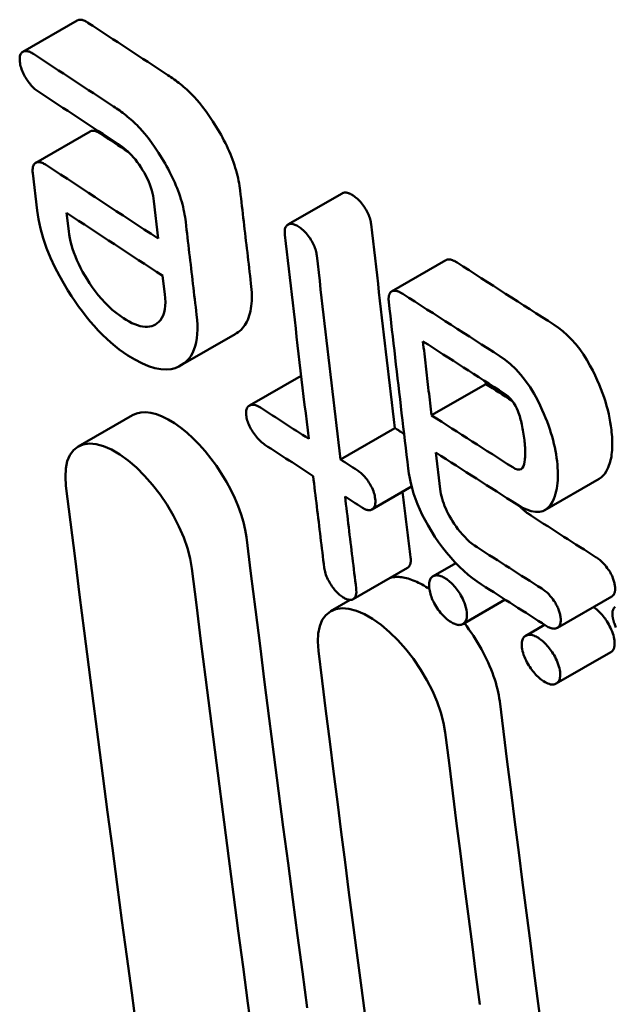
# Model space of a CAD drawing. Header units: millimetres. Extents: x 185 to 1856, y 145 to 1263.
# Tile 42 of 69: x 1585.57 to 1588.7, y 392.06 to 397.23. Entities that reach past the tile are written whole.
import ezdxf

# ---------------------------------------------------------------- set-up
doc = ezdxf.new("R2010")
doc.units = ezdxf.units.MM
doc.header["$LTSCALE"] = 5
doc.layers.add('Sichtbare Kanten(DIN)', color=7, linetype='Continuous', lineweight=50)

msp = doc.modelspace()

# ---------------------------------------------------------------- linework, layer by layer
at = {"layer": 'Sichtbare Kanten(DIN)'}
for p, q in [((1585.5902, 397.0623), (1585.8759, 397.2268)), ((1585.6578, 396.4797), (1585.9435, 396.6443)), ((1585.6421, 396.4247), (1585.6651, 396.2292)), ((1586.9818, 396.1543), (1587.2673, 396.3187)), ((1586.2786, 396.2772), (1586.3013, 396.0816)), ((1585.8312, 396.12), (1585.8199, 396.2163)), ((1587.526, 395.8033), (1587.8115, 395.9677)), ((1586.3242, 395.886), (1586.3356, 395.7897)), ((1586.4184, 395.4137), (1586.7041, 395.5783)), ((1586.7798, 395.2037), (1587.0518, 395.3604)), ((1588.0199, 395.3303), (1588.0214, 395.3171)), ((1587.7359, 395.1527), (1588.0214, 395.3171)), ((1585.8803, 394.9886), (1586.1662, 395.1533)), ((1587.2585, 394.921), (1587.5441, 395.0855)), ((1587.7815, 394.7646), (1587.7588, 394.9571)), ((1588.3314, 394.6553), (1588.6169, 394.8197)), ((1587.4233, 394.6583), (1587.6316, 394.7782)), ((1587.3236, 394.1864), (1587.6093, 394.3509)), ((1587.7437, 394.3074), (1587.8634, 394.3763)), ((1588.3965, 394.0364), (1588.682, 394.2009)), ((1587.2062, 394.1234), (1587.3095, 394.1829)), ((1587.8995, 394.056), (1588.123, 394.1847)), ((1588.2304, 393.9953), (1588.3298, 394.0525)), ((1588.391, 393.7436), (1588.6766, 393.9081))]:
    msp.add_line(p, q, dxfattribs=at)
at = {"layer": 'Sichtbare Kanten(DIN)', "flags": 128}
for points in [[(1585.8759, 397.2268), (1585.8778, 397.2279), (1585.8798, 397.2287), (1585.8819, 397.2294), (1585.884, 397.23), (1585.8861, 397.2304), (1585.8882, 397.2307), (1585.8904, 397.2308), (1585.8926, 397.2308), (1585.8949, 397.2306), (1585.8972, 397.2303), (1585.8995, 397.2299), (1585.9018, 397.2294), (1585.9042, 397.2288), (1585.9066, 397.2281), (1585.909, 397.2272), (1585.9114, 397.2263), (1585.9139, 397.2252), (1585.9164, 397.2241), (1585.919, 397.2228), (1585.9215, 397.2215), (1585.9241, 397.22), (1585.9267, 397.2185), (1585.9294, 397.2169), (1585.932, 397.2152)], [(1585.6464, 397.0507), (1585.6414, 397.0538), (1585.6366, 397.0566), (1585.6318, 397.0591), (1585.6271, 397.0613), (1585.6225, 397.0631), (1585.6179, 397.0645), (1585.6136, 397.0655), (1585.6093, 397.0661), (1585.6051, 397.0663), (1585.601, 397.066), (1585.597, 397.0652), (1585.5932, 397.0638), (1585.5895, 397.0619), (1585.5861, 397.0595), (1585.5831, 397.0565), (1585.5805, 397.0531), (1585.5783, 397.0491), (1585.5765, 397.0445), (1585.5751, 397.0395), (1585.5741, 397.0341), (1585.5736, 397.0283), (1585.5735, 397.0221), (1585.5738, 397.0156), (1585.5744, 397.0088)], [(1585.5744, 397.0088), (1585.5754, 397.0017), (1585.5768, 396.9943), (1585.5785, 396.9867), (1585.5807, 396.9789), (1585.5833, 396.971), (1585.5863, 396.963), (1585.5897, 396.955), (1585.5934, 396.9472), (1585.5973, 396.9396), (1585.6013, 396.9323), (1585.6055, 396.9252), (1585.6097, 396.9183), (1585.6141, 396.9117), (1585.6186, 396.9053), (1585.6232, 396.899), (1585.6279, 396.893), (1585.6328, 396.8871), (1585.6378, 396.8815), (1585.643, 396.8762), (1585.6481, 396.8712), (1585.6533, 396.8666), (1585.6584, 396.8624), (1585.6636, 396.8585), (1585.6689, 396.8549)], [(1586.3515, 396.94), (1586.3596, 396.9347), (1586.3678, 396.9291), (1586.376, 396.9234), (1586.3843, 396.9175), (1586.3926, 396.9115), (1586.401, 396.9052), (1586.4093, 396.8988), (1586.4177, 396.8921), (1586.426, 396.8853), (1586.4344, 396.8783), (1586.4427, 396.8711), (1586.451, 396.8638), (1586.4592, 396.8562), (1586.4673, 396.8484), (1586.4754, 396.8404), (1586.4834, 396.8323), (1586.4921, 396.8231), (1586.5034, 396.8105), (1586.5173, 396.7941), (1586.5337, 396.7734), (1586.5522, 396.7486), (1586.5706, 396.7223), (1586.5884, 396.6955), (1586.6056, 396.6683)], [(1586.32, 396.5039), (1586.3027, 396.5313), (1586.2847, 396.5584), (1586.2661, 396.5849), (1586.2475, 396.6099), (1586.231, 396.6305), (1586.2172, 396.6468), (1586.206, 396.6592), (1586.1976, 396.6681), (1586.1896, 396.6763), (1586.1815, 396.6842), (1586.1734, 396.692), (1586.1652, 396.6995), (1586.1569, 396.7069), (1586.1486, 396.714), (1586.1403, 396.721), (1586.1319, 396.7278), (1586.1236, 396.7344), (1586.1153, 396.7408), (1586.1069, 396.7471), (1586.0986, 396.7531), (1586.0904, 396.759), (1586.0822, 396.7647), (1586.074, 396.7702), (1586.066, 396.7756)], [(1585.9435, 396.6443), (1585.9452, 396.6452), (1585.9469, 396.6459), (1585.9488, 396.6465), (1585.9507, 396.647), (1585.9526, 396.6474), (1585.9547, 396.6476), (1585.9568, 396.6477), (1585.9589, 396.6477), (1585.9612, 396.6475), (1585.9635, 396.6472), (1585.9658, 396.6467), (1585.9683, 396.6462), (1585.9707, 396.6455), (1585.9732, 396.6447), (1585.9757, 396.6437), (1585.9783, 396.6427), (1585.9809, 396.6415), (1585.9835, 396.6403), (1585.9861, 396.639), (1585.9888, 396.6375), (1585.9915, 396.636), (1585.9942, 396.6344), (1585.9969, 396.6327), (1585.9996, 396.631)], [(1586.6056, 396.6683), (1586.6142, 396.6541), (1586.6226, 396.6399), (1586.6307, 396.6256), (1586.6386, 396.6113), (1586.6461, 396.597), (1586.6534, 396.5826), (1586.6604, 396.5682), (1586.6671, 396.5538), (1586.6735, 396.5394), (1586.6797, 396.525), (1586.6855, 396.5105), (1586.691, 396.496), (1586.6962, 396.4816), (1586.701, 396.4673), (1586.7055, 396.4532), (1586.7096, 396.4393), (1586.7134, 396.4255), (1586.7168, 396.4118), (1586.7199, 396.3983), (1586.7227, 396.3849), (1586.7252, 396.3717), (1586.7274, 396.3586), (1586.7293, 396.3457), (1586.7309, 396.3329)], [(1586.0897, 396.5789), (1586.0999, 396.572), (1586.1102, 396.5645), (1586.1204, 396.5564), (1586.1307, 396.5478), (1586.1409, 396.5386), (1586.151, 396.5288), (1586.161, 396.5184), (1586.1709, 396.5074), (1586.1807, 396.4957), (1586.1905, 396.4832), (1586.2001, 396.47), (1586.2097, 396.456), (1586.2191, 396.4411), (1586.228, 396.4259), (1586.2362, 396.4106), (1586.2438, 396.3953), (1586.2508, 396.3799), (1586.257, 396.3644), (1586.2624, 396.3491), (1586.2671, 396.3341), (1586.271, 396.3194), (1586.2742, 396.305), (1586.2767, 396.291), (1586.2786, 396.2772)], [(1585.7139, 396.4664), (1585.7095, 396.4693), (1585.7051, 396.4719), (1585.7007, 396.4743), (1585.6964, 396.4764), (1585.6922, 396.4783), (1585.6881, 396.4799), (1585.684, 396.4812), (1585.6801, 396.4822), (1585.6763, 396.4829), (1585.6726, 396.4832), (1585.6692, 396.4831), (1585.6659, 396.4827), (1585.6628, 396.4819), (1585.6598, 396.4808), (1585.6571, 396.4793), (1585.6541, 396.4772), (1585.6511, 396.4743), (1585.6481, 396.4703), (1585.6454, 396.4651), (1585.6432, 396.4586), (1585.6418, 396.4511), (1585.6412, 396.4429), (1585.6413, 396.4341), (1585.6421, 396.4247)], [(1586.4453, 396.1685), (1586.4437, 396.1812), (1586.4418, 396.1942), (1586.4396, 396.2072), (1586.4371, 396.2205), (1586.4343, 396.2338), (1586.4312, 396.2473), (1586.4278, 396.261), (1586.424, 396.2748), (1586.4199, 396.2888), (1586.4154, 396.3029), (1586.4106, 396.3171), (1586.4054, 396.3316), (1586.3999, 396.346), (1586.3941, 396.3605), (1586.388, 396.375), (1586.3815, 396.3894), (1586.3748, 396.4038), (1586.3678, 396.4182), (1586.3606, 396.4325), (1586.353, 396.4469), (1586.3452, 396.4612), (1586.337, 396.4754), (1586.3287, 396.4897), (1586.32, 396.5039)], [(1586.7309, 396.3329), (1586.7333, 396.3126), (1586.7357, 396.2923), (1586.738, 396.272), (1586.7404, 396.2517), (1586.7428, 396.2313), (1586.7451, 396.211), (1586.7475, 396.1907), (1586.7499, 396.1704), (1586.7522, 396.1501), (1586.7546, 396.1298), (1586.757, 396.1095), (1586.7594, 396.0892), (1586.7617, 396.0688), (1586.7641, 396.0485), (1586.7665, 396.0282), (1586.7689, 396.0079), (1586.7713, 395.9876), (1586.7737, 395.9673), (1586.776, 395.947), (1586.7784, 395.9267), (1586.7808, 395.9064), (1586.7832, 395.8861), (1586.7856, 395.8658), (1586.788, 395.8455)], [(1587.2673, 396.3187), (1587.2693, 396.3198), (1587.2713, 396.3207), (1587.2734, 396.3214), (1587.2755, 396.322), (1587.2776, 396.3224), (1587.2798, 396.3226), (1587.282, 396.3228), (1587.2842, 396.3228), (1587.2865, 396.3226), (1587.2888, 396.3224), (1587.2911, 396.322), (1587.2934, 396.3215), (1587.2958, 396.3209), (1587.2983, 396.3202), (1587.3007, 396.3193), (1587.3032, 396.3184), (1587.3057, 396.3174), (1587.3082, 396.3162), (1587.3108, 396.315), (1587.3134, 396.3136), (1587.316, 396.3122), (1587.3186, 396.3107), (1587.3213, 396.3091), (1587.324, 396.3074)], [(1587.324, 396.3074), (1587.3296, 396.3035), (1587.3353, 396.2994), (1587.341, 396.2949), (1587.3466, 396.29), (1587.3522, 396.2848), (1587.3578, 396.2791), (1587.3633, 396.2732), (1587.3686, 396.2669), (1587.3737, 396.2604), (1587.3786, 396.2537), (1587.3834, 396.2468), (1587.388, 396.2396), (1587.3923, 396.2325), (1587.3963, 396.2253), (1587.3999, 396.2182), (1587.4033, 396.2111), (1587.4064, 396.204), (1587.4091, 396.1969), (1587.4115, 396.1899), (1587.4136, 396.183), (1587.4153, 396.1762), (1587.4168, 396.1695), (1587.4179, 396.1631), (1587.4188, 396.1568)], [(1585.6651, 396.2292), (1585.6722, 396.1823), (1585.6827, 396.1335), (1585.6968, 396.083), (1585.7145, 396.0314), (1585.7357, 395.9793), (1585.7585, 395.9302), (1585.7818, 395.8851), (1585.8046, 395.8445), (1585.826, 395.809), (1585.8452, 395.779), (1585.8639, 395.7511), (1585.883, 395.7238), (1585.9027, 395.6973), (1585.9228, 395.6714), (1585.9435, 395.6463), (1585.9647, 395.6219), (1585.9864, 395.5984), (1586.0083, 395.5761), (1586.0302, 395.555), (1586.0523, 395.5352), (1586.0744, 395.5166), (1586.0966, 395.4992), (1586.1188, 395.4829), (1586.1411, 395.4678)], [(1586.5023, 395.681), (1586.4999, 395.7013), (1586.4975, 395.7216), (1586.4952, 395.7419), (1586.4928, 395.7622), (1586.4904, 395.7825), (1586.488, 395.8028), (1586.4856, 395.8231), (1586.4832, 395.8434), (1586.4809, 395.8637), (1586.4785, 395.884), (1586.4761, 395.9044), (1586.4737, 395.9247), (1586.4713, 395.945), (1586.469, 395.9653), (1586.4666, 395.9856), (1586.4642, 396.0059), (1586.4619, 396.0262), (1586.4595, 396.0466), (1586.4571, 396.0669), (1586.4548, 396.0872), (1586.4524, 396.1075), (1586.4501, 396.1278), (1586.4477, 396.1481), (1586.4453, 396.1685)], [(1587.0385, 396.143), (1587.0335, 396.1461), (1587.0285, 396.1489), (1587.0237, 396.1514), (1587.0189, 396.1535), (1587.0143, 396.1553), (1587.0097, 396.1567), (1587.0053, 396.1577), (1587.0009, 396.1582), (1586.9967, 396.1584), (1586.9926, 396.158), (1586.9886, 396.1572), (1586.9847, 396.1558), (1586.981, 396.1539), (1586.9776, 396.1514), (1586.9746, 396.1484), (1586.9719, 396.1449), (1586.9697, 396.1409), (1586.9679, 396.1364), (1586.9665, 396.1314), (1586.9655, 396.1259), (1586.965, 396.1201), (1586.9649, 396.114), (1586.9652, 396.1075), (1586.9658, 396.1007)], [(1587.4188, 396.1568), (1587.4239, 396.1121), (1587.429, 396.0674), (1587.4342, 396.0228), (1587.4394, 395.9781), (1587.4445, 395.9334), (1587.4497, 395.8888), (1587.4549, 395.8441), (1587.4601, 395.7995), (1587.4653, 395.7548), (1587.4705, 395.7102), (1587.4757, 395.6655), (1587.4809, 395.6209), (1587.4861, 395.5763), (1587.4914, 395.5316), (1587.4966, 395.487), (1587.5019, 395.4424), (1587.5071, 395.3978), (1587.5124, 395.3531), (1587.5177, 395.3085), (1587.5229, 395.2639), (1587.5282, 395.2193), (1587.5335, 395.1747), (1587.5388, 395.1301), (1587.5441, 395.0855)], [(1586.1178, 395.6631), (1586.0985, 395.6763), (1586.0792, 395.691), (1586.0599, 395.7072), (1586.0407, 395.7247), (1586.0218, 395.7437), (1586.0032, 395.7639), (1585.9857, 395.7847), (1585.9693, 395.8056), (1585.9541, 395.8264), (1585.9401, 395.847), (1585.9271, 395.8672), (1585.9152, 395.887), (1585.9038, 395.9069), (1585.8932, 395.9269), (1585.8833, 395.9469), (1585.8742, 395.967), (1585.8658, 395.9872), (1585.8582, 396.0073), (1585.8515, 396.027), (1585.8458, 396.0464), (1585.8409, 396.0654), (1585.8369, 396.0839), (1585.8337, 396.1022), (1585.8312, 396.12)], [(1587.1333, 395.9924), (1587.1324, 395.9987), (1587.1313, 396.0051), (1587.1299, 396.0118), (1587.1281, 396.0186), (1587.126, 396.0255), (1587.1236, 396.0325), (1587.1209, 396.0396), (1587.1178, 396.0467), (1587.1145, 396.0538), (1587.1108, 396.0609), (1587.1068, 396.0681), (1587.1025, 396.0752), (1587.0979, 396.0824), (1587.0931, 396.0893), (1587.0882, 396.096), (1587.0831, 396.1025), (1587.0778, 396.1088), (1587.0723, 396.1147), (1587.0667, 396.1204), (1587.0611, 396.1256), (1587.0555, 396.1305), (1587.0498, 396.135), (1587.0441, 396.1391), (1587.0385, 396.143)], [(1586.9658, 396.1007), (1586.9709, 396.056), (1586.976, 396.0114), (1586.9812, 395.9667), (1586.9863, 395.922), (1586.9915, 395.8774), (1586.9967, 395.8327), (1587.0018, 395.788), (1587.007, 395.7434), (1587.0122, 395.6987), (1587.0174, 395.6541), (1587.0226, 395.6094), (1587.0278, 395.5648), (1587.033, 395.5202), (1587.0383, 395.4755), (1587.0435, 395.4309), (1587.0488, 395.3863), (1587.054, 395.3416), (1587.0593, 395.297), (1587.0645, 395.2524), (1587.0698, 395.2078), (1587.0751, 395.1632), (1587.0804, 395.1186), (1587.0857, 395.074), (1587.091, 395.0294)], [(1587.2585, 394.921), (1587.2532, 394.9656), (1587.2479, 395.0102), (1587.2426, 395.0548), (1587.2373, 395.0994), (1587.232, 395.1441), (1587.2268, 395.1887), (1587.2215, 395.2333), (1587.2163, 395.2779), (1587.211, 395.3225), (1587.2058, 395.3672), (1587.2005, 395.4118), (1587.1953, 395.4565), (1587.1901, 395.5011), (1587.1849, 395.5457), (1587.1797, 395.5904), (1587.1745, 395.635), (1587.1693, 395.6797), (1587.1642, 395.7244), (1587.159, 395.769), (1587.1538, 395.8137), (1587.1487, 395.8583), (1587.1435, 395.903), (1587.1384, 395.9477), (1587.1333, 395.9924)], [(1587.8115, 395.9677), (1587.8132, 395.9686), (1587.8151, 395.9694), (1587.817, 395.9701), (1587.8189, 395.9707), (1587.821, 395.9711), (1587.8231, 395.9714), (1587.8253, 395.9716), (1587.8275, 395.9716), (1587.8298, 395.9715), (1587.8322, 395.9713), (1587.8347, 395.9709), (1587.8372, 395.9704), (1587.8397, 395.9697), (1587.8423, 395.969), (1587.8449, 395.9681), (1587.8476, 395.9671), (1587.8503, 395.966), (1587.853, 395.9647), (1587.8558, 395.9634), (1587.8586, 395.962), (1587.8614, 395.9604), (1587.8642, 395.9588), (1587.867, 395.9571), (1587.8698, 395.9553)], [(1586.788, 395.8455), (1586.7897, 395.8293), (1586.791, 395.8134), (1586.7919, 395.7979), (1586.7924, 395.7828), (1586.7924, 395.7681), (1586.7919, 395.7538), (1586.791, 395.7398), (1586.7896, 395.7263), (1586.7878, 395.7132), (1586.7854, 395.7005), (1586.7826, 395.6883), (1586.7792, 395.6765), (1586.7753, 395.6652), (1586.771, 395.6545), (1586.7662, 395.6444), (1586.761, 395.6349), (1586.7554, 395.626), (1586.7493, 395.6176), (1586.7428, 395.6097), (1586.7358, 395.6024), (1586.7285, 395.5956), (1586.7208, 395.5893), (1586.7127, 395.5836), (1586.7041, 395.5783)], [(1587.5222, 395.8007), (1587.521, 395.7993), (1587.5199, 395.7978), (1587.5188, 395.7963), (1587.5178, 395.7947), (1587.5169, 395.793), (1587.516, 395.7913), (1587.5152, 395.7895), (1587.5144, 395.7876), (1587.5137, 395.7856), (1587.5131, 395.7836), (1587.5126, 395.7815), (1587.5121, 395.7793), (1587.5117, 395.777), (1587.5113, 395.7747), (1587.511, 395.7723), (1587.5108, 395.7699), (1587.5107, 395.7674), (1587.5106, 395.7649), (1587.5106, 395.7623), (1587.5106, 395.7596), (1587.5107, 395.7569), (1587.5109, 395.7542), (1587.5111, 395.7514), (1587.5114, 395.7485)], [(1587.5844, 395.791), (1587.5813, 395.7929), (1587.5782, 395.7948), (1587.5751, 395.7965), (1587.572, 395.7982), (1587.569, 395.7997), (1587.566, 395.8011), (1587.563, 395.8024), (1587.5601, 395.8035), (1587.5572, 395.8045), (1587.5544, 395.8053), (1587.5516, 395.806), (1587.5488, 395.8066), (1587.5462, 395.807), (1587.5436, 395.8072), (1587.541, 395.8072), (1587.5386, 395.8071), (1587.5363, 395.8068), (1587.534, 395.8064), (1587.5318, 395.8058), (1587.5297, 395.8051), (1587.5277, 395.8042), (1587.5258, 395.8032), (1587.524, 395.802), (1587.5222, 395.8007)], [(1586.3356, 395.7897), (1586.3376, 395.768), (1586.3383, 395.7474), (1586.3376, 395.7279), (1586.3355, 395.7097), (1586.332, 395.6928), (1586.3268, 395.6775), (1586.3205, 395.6642), (1586.313, 395.653), (1586.3048, 395.6437), (1586.2959, 395.636), (1586.2865, 395.6299), (1586.2768, 395.625), (1586.2665, 395.6214), (1586.2555, 395.6189), (1586.244, 395.6177), (1586.2318, 395.6177), (1586.2189, 395.6191), (1586.2055, 395.6218), (1586.1916, 395.6258), (1586.1775, 395.631), (1586.163, 395.6374), (1586.1482, 395.6449), (1586.1331, 395.6535), (1586.1178, 395.6631)], [(1587.5114, 395.7485), (1587.5156, 395.712), (1587.5198, 395.6755), (1587.524, 395.639), (1587.5282, 395.6025), (1587.5324, 395.5659), (1587.5367, 395.5294), (1587.5409, 395.4929), (1587.5451, 395.4564), (1587.5493, 395.4199), (1587.5536, 395.3834), (1587.5578, 395.3469), (1587.5621, 395.3104), (1587.5663, 395.2739), (1587.5706, 395.2374), (1587.5748, 395.2009), (1587.5791, 395.1644), (1587.5834, 395.1279), (1587.5877, 395.0914), (1587.592, 395.055), (1587.5962, 395.0185), (1587.6005, 394.982), (1587.6048, 394.9455), (1587.6091, 394.9091), (1587.6135, 394.8726)], [(1586.1411, 395.4678), (1586.178, 395.4451), (1586.2142, 395.4261), (1586.2494, 395.4111), (1586.2832, 395.4006), (1586.3152, 395.3946), (1586.3438, 395.3933), (1586.3688, 395.3957), (1586.3903, 395.4011), (1586.4086, 395.4085), (1586.4239, 395.4171), (1586.4375, 395.4267), (1586.4499, 395.4377), (1586.4613, 395.4502), (1586.4715, 395.4642), (1586.4804, 395.4798), (1586.4882, 395.4969), (1586.4946, 395.5157), (1586.4997, 395.5359), (1586.5033, 395.5572), (1586.5057, 395.5798), (1586.5067, 395.6035), (1586.5064, 395.6283), (1586.505, 395.6541), (1586.5023, 395.681)], [(1588.3799, 395.6283), (1588.403, 395.6125), (1588.426, 395.5945), (1588.4489, 395.5741), (1588.4715, 395.5512), (1588.4933, 395.5264), (1588.5139, 395.5), (1588.5335, 395.4721), (1588.5517, 395.4433), (1588.568, 395.4149), (1588.5825, 395.3875), (1588.5951, 395.3616), (1588.6061, 395.3378), (1588.616, 395.3149), (1588.6252, 395.2922), (1588.6337, 395.2696), (1588.6416, 395.2471), (1588.6488, 395.2248), (1588.6553, 395.2027), (1588.6611, 395.1808), (1588.6662, 395.1593), (1588.6707, 395.1381), (1588.6745, 395.1173), (1588.6777, 395.0968), (1588.6803, 395.0766)], [(1587.7359, 395.1527), (1587.734, 395.1688), (1587.7321, 395.185), (1587.7303, 395.2012), (1587.7284, 395.2174), (1587.7265, 395.2336), (1587.7246, 395.2498), (1587.7227, 395.2659), (1587.7209, 395.2821), (1587.719, 395.2983), (1587.7171, 395.3145), (1587.7152, 395.3307), (1587.7133, 395.3469), (1587.7115, 395.363), (1587.7096, 395.3792), (1587.7077, 395.3954), (1587.7059, 395.4116), (1587.704, 395.4278), (1587.7021, 395.444), (1587.7002, 395.4602), (1587.6984, 395.4764), (1587.6965, 395.4925), (1587.6946, 395.5087), (1587.6928, 395.5249), (1587.6909, 395.5411)], [(1588.3949, 394.9122), (1588.3927, 394.93), (1588.3899, 394.9479), (1588.3867, 394.9662), (1588.3831, 394.9847), (1588.3789, 395.0034), (1588.3742, 395.0224), (1588.3689, 395.0417), (1588.3631, 395.0612), (1588.3569, 395.0808), (1588.35, 395.1005), (1588.3427, 395.1203), (1588.3348, 395.1403), (1588.3264, 395.1604), (1588.3175, 395.1806), (1588.3062, 395.2048), (1588.2917, 395.2337), (1588.274, 395.266), (1588.253, 395.3004), (1588.2295, 395.3344), (1588.2045, 395.3662), (1588.1778, 395.3957), (1588.1502, 395.4219), (1588.1225, 395.4446), (1588.0946, 395.464)], [(1588.117, 395.2682), (1588.1277, 395.2606), (1588.1385, 395.2515), (1588.1489, 395.241), (1588.1588, 395.2291), (1588.1679, 395.2163), (1588.176, 395.2028), (1588.183, 395.1894), (1588.1886, 395.1771), (1588.193, 395.166), (1588.1963, 395.1566), (1588.199, 395.1484), (1588.2015, 395.14), (1588.2039, 395.1313), (1588.2063, 395.1223), (1588.2084, 395.1131), (1588.2105, 395.1037), (1588.2125, 395.0941), (1588.2144, 395.0842), (1588.2161, 395.0742), (1588.2178, 395.064), (1588.2194, 395.0536), (1588.2209, 395.0431), (1588.2223, 395.0324), (1588.2236, 395.0215)], [(1586.8375, 395.1937), (1586.8306, 395.198), (1586.8238, 395.2015), (1586.8172, 395.2044), (1586.8108, 395.2065), (1586.8047, 395.2078), (1586.799, 395.2084), (1586.7938, 395.2082), (1586.7892, 395.2075), (1586.7851, 395.2062), (1586.7815, 395.2047), (1586.7784, 395.2029), (1586.7756, 395.2009), (1586.7731, 395.1986), (1586.7708, 395.1961), (1586.7687, 395.1932), (1586.7669, 395.1899), (1586.7653, 395.1864), (1586.7641, 395.1825), (1586.7631, 395.1783), (1586.7625, 395.1739), (1586.7621, 395.1692), (1586.7621, 395.1642), (1586.7623, 395.159), (1586.7628, 395.1535)], [(1586.1662, 395.1533), (1586.187, 395.1625), (1586.2101, 395.1676), (1586.2355, 395.1686), (1586.2627, 395.1654), (1586.2916, 395.158), (1586.322, 395.1465), (1586.3534, 395.1309), (1586.3856, 395.1115), (1586.4183, 395.0883), (1586.4512, 395.0617), (1586.484, 395.0318), (1586.5162, 394.999), (1586.5476, 394.9636), (1586.5778, 394.926), (1586.6067, 394.8866), (1586.6339, 394.8455), (1586.6591, 394.8034), (1586.6821, 394.7607), (1586.7027, 394.7178), (1586.7207, 394.6749), (1586.7359, 394.6325), (1586.7482, 394.5913), (1586.7575, 394.5514), (1586.7637, 394.5132)], [(1586.7628, 395.1535), (1586.7638, 395.1469), (1586.7651, 395.1401), (1586.7667, 395.1331), (1586.7687, 395.126), (1586.771, 395.1187), (1586.7737, 395.1113), (1586.7768, 395.1039), (1586.7802, 395.0964), (1586.7839, 395.0891), (1586.7878, 395.0817), (1586.7921, 395.0744), (1586.7965, 395.0672), (1586.8012, 395.06), (1586.8061, 395.0531), (1586.8111, 395.0463), (1586.8162, 395.0397), (1586.8215, 395.0334), (1586.827, 395.0273), (1586.8326, 395.0215), (1586.8382, 395.0161), (1586.8438, 395.0111), (1586.8495, 395.0065), (1586.8552, 395.0023), (1586.8608, 394.9984)], [(1588.6803, 395.0766), (1588.6817, 395.0639), (1588.6829, 395.0513), (1588.6838, 395.0389), (1588.6844, 395.0267), (1588.6848, 395.0148), (1588.685, 395.003), (1588.6848, 394.9915), (1588.6845, 394.9802), (1588.6838, 394.9691), (1588.6828, 394.9582), (1588.6816, 394.9476), (1588.6801, 394.9373), (1588.6783, 394.9272), (1588.6762, 394.9174), (1588.6737, 394.9079), (1588.671, 394.8986), (1588.6677, 394.8891), (1588.6636, 394.8787), (1588.6586, 394.8678), (1588.6526, 394.8568), (1588.6454, 394.8461), (1588.6372, 394.836), (1588.6277, 394.8271), (1588.6169, 394.8197)], [(1588.2236, 395.0215), (1588.2244, 395.0143), (1588.2251, 395.0071), (1588.2258, 394.9999), (1588.2263, 394.9928), (1588.2268, 394.9857), (1588.2272, 394.9787), (1588.2275, 394.9718), (1588.2277, 394.9649), (1588.2278, 394.9581), (1588.2278, 394.9514), (1588.2277, 394.9448), (1588.2274, 394.9383), (1588.2271, 394.9319), (1588.2266, 394.9257), (1588.2258, 394.9184), (1588.2244, 394.9082), (1588.2221, 394.8968), (1588.2187, 394.8859), (1588.2138, 394.877), (1588.2069, 394.8706), (1588.198, 394.8676), (1588.1872, 394.8682), (1588.175, 394.8725), (1588.162, 394.8797)], [(1586.4778, 394.3485), (1586.4688, 394.4), (1586.4543, 394.4543), (1586.4346, 394.5106), (1586.4099, 394.568), (1586.3808, 394.6253), (1586.3475, 394.6817), (1586.3107, 394.7361), (1586.2712, 394.7876), (1586.2295, 394.8353), (1586.1862, 394.8784), (1586.1423, 394.916), (1586.0985, 394.9476), (1586.0556, 394.9726), (1586.0143, 394.9904), (1585.9755, 395.001), (1585.9396, 395.0041), (1585.9073, 394.9997), (1585.8791, 394.9879), (1585.8555, 394.969), (1585.8368, 394.9432), (1585.8234, 394.9111), (1585.8155, 394.8731), (1585.8132, 394.8299), (1585.8165, 394.7821)], [(1587.4402, 394.7149), (1587.4391, 394.7224), (1587.4377, 394.7301), (1587.4358, 394.738), (1587.4334, 394.7462), (1587.4306, 394.7544), (1587.4273, 394.7628), (1587.4236, 394.771), (1587.4198, 394.7788), (1587.4158, 394.7863), (1587.4117, 394.7934), (1587.4075, 394.8001), (1587.4033, 394.8065), (1587.399, 394.8126), (1587.3945, 394.8186), (1587.3899, 394.8244), (1587.3852, 394.83), (1587.3803, 394.8354), (1587.3753, 394.8406), (1587.3703, 394.8454), (1587.3652, 394.8499), (1587.3602, 394.8542), (1587.3551, 394.8581), (1587.35, 394.8618), (1587.3449, 394.8652)], [(1587.6135, 394.8726), (1587.6169, 394.8477), (1587.6214, 394.8222), (1587.6271, 394.7961), (1587.634, 394.7694), (1587.6421, 394.7423), (1587.6515, 394.7148), (1587.6622, 394.6869), (1587.6741, 394.6587), (1587.6874, 394.6304), (1587.7019, 394.6019), (1587.7178, 394.5732), (1587.735, 394.5442), (1587.7537, 394.5149), (1587.7733, 394.4861), (1587.7937, 394.4583), (1587.8147, 394.4315), (1587.8365, 394.4057), (1587.859, 394.3809), (1587.8821, 394.3576), (1587.9052, 394.3358), (1587.9285, 394.3157), (1587.9519, 394.2971), (1587.9754, 394.2799), (1587.9988, 394.2642)], [(1588.1849, 394.6841), (1588.2105, 394.669), (1588.2356, 394.6572), (1588.2595, 394.6491), (1588.2819, 394.6452), (1588.3023, 394.6455), (1588.3204, 394.65), (1588.3365, 394.6585), (1588.3503, 394.6702), (1588.3617, 394.684), (1588.3709, 394.6991), (1588.3781, 394.7142), (1588.3836, 394.7284), (1588.3877, 394.7413), (1588.391, 394.7545), (1588.3938, 394.7682), (1588.3961, 394.7824), (1588.3977, 394.7971), (1588.3988, 394.8123), (1588.3994, 394.8279), (1588.3995, 394.844), (1588.3991, 394.8605), (1588.3981, 394.8774), (1588.3968, 394.8946), (1588.3949, 394.9122)], [(1587.1143, 394.834), (1587.1167, 394.814), (1587.1192, 394.7939), (1587.1216, 394.7738), (1587.124, 394.7537), (1587.1264, 394.7336), (1587.1288, 394.7135), (1587.1312, 394.6934), (1587.1337, 394.6733), (1587.1361, 394.6532), (1587.1385, 394.6332), (1587.1409, 394.6131), (1587.1434, 394.593), (1587.1458, 394.5729), (1587.1482, 394.5528), (1587.1507, 394.5327), (1587.1531, 394.5126), (1587.1555, 394.4926), (1587.158, 394.4725), (1587.1604, 394.4524), (1587.1628, 394.4323), (1587.1653, 394.4122), (1587.1677, 394.3922), (1587.1702, 394.3721), (1587.1726, 394.352)], [(1585.8165, 394.7821), (1585.8402, 394.5915), (1585.8641, 394.4009), (1585.8881, 394.2104), (1585.9123, 394.0199), (1585.9366, 393.8296), (1585.961, 393.6393), (1585.9856, 393.4491), (1586.0103, 393.2589), (1586.0352, 393.0689), (1586.0602, 392.8789), (1586.0853, 392.6889), (1586.1106, 392.4991), (1586.1361, 392.3094), (1586.1617, 392.1197), (1586.1874, 391.9301)], [(1587.9755, 394.4595), (1587.9624, 394.4684), (1587.9493, 394.4782), (1587.9361, 394.489), (1587.9231, 394.5009), (1587.9103, 394.5136), (1587.8977, 394.5272), (1587.8858, 394.5411), (1587.8748, 394.5552), (1587.8645, 394.5691), (1587.855, 394.5829), (1587.8463, 394.5964), (1587.8383, 394.6095), (1587.8306, 394.6227), (1587.8235, 394.636), (1587.8168, 394.6493), (1587.8106, 394.6627), (1587.8049, 394.6761), (1587.7998, 394.6895), (1587.7953, 394.7026), (1587.7914, 394.7155), (1587.7881, 394.7281), (1587.7853, 394.7405), (1587.7832, 394.7527), (1587.7815, 394.7646)], [(1587.3401, 394.2437), (1587.3377, 394.2637), (1587.3352, 394.2838), (1587.3328, 394.3039), (1587.3303, 394.324), (1587.3279, 394.3441), (1587.3255, 394.3641), (1587.323, 394.3842), (1587.3206, 394.4043), (1587.3181, 394.4244), (1587.3157, 394.4445), (1587.3133, 394.4645), (1587.3109, 394.4846), (1587.3084, 394.5047), (1587.306, 394.5248), (1587.3036, 394.5449), (1587.3012, 394.565), (1587.2987, 394.5851), (1587.2963, 394.6051), (1587.2939, 394.6252), (1587.2915, 394.6453), (1587.2891, 394.6654), (1587.2867, 394.6855), (1587.2842, 394.7056), (1587.2818, 394.7257)], [(1587.3682, 394.6699), (1587.3727, 394.6671), (1587.3772, 394.6645), (1587.3815, 394.6622), (1587.3858, 394.6602), (1587.3901, 394.6584), (1587.3942, 394.657), (1587.3983, 394.6559), (1587.4022, 394.6551), (1587.406, 394.6546), (1587.4096, 394.6546), (1587.413, 394.6548), (1587.4163, 394.6554), (1587.4193, 394.6564), (1587.4222, 394.6577), (1587.425, 394.6593), (1587.428, 394.6616), (1587.4312, 394.6648), (1587.4342, 394.669), (1587.437, 394.6744), (1587.4392, 394.681), (1587.4406, 394.6885), (1587.4412, 394.6967), (1587.441, 394.7055), (1587.4402, 394.7149)], [(1587.5843, 394.751), (1587.586, 394.7367), (1587.5877, 394.7224), (1587.5894, 394.7081), (1587.5912, 394.6938), (1587.5929, 394.6795), (1587.5946, 394.6653), (1587.5964, 394.651), (1587.5981, 394.6367), (1587.5998, 394.6224), (1587.6015, 394.6081), (1587.6033, 394.5938), (1587.605, 394.5796), (1587.6067, 394.5653), (1587.6085, 394.551), (1587.6102, 394.5367), (1587.6119, 394.5224), (1587.6137, 394.5082), (1587.6154, 394.4939), (1587.6172, 394.4796), (1587.6189, 394.4653), (1587.6206, 394.4511), (1587.6224, 394.4368), (1587.6241, 394.4225), (1587.6259, 394.4082)], [(1588.1975, 394.6764), (1588.2001, 394.6737), (1588.2027, 394.6711), (1588.2053, 394.6686), (1588.2079, 394.6661), (1588.2106, 394.6636), (1588.2132, 394.6611), (1588.2158, 394.6587), (1588.2185, 394.6563), (1588.2211, 394.654), (1588.2238, 394.6517), (1588.2265, 394.6495), (1588.2292, 394.6473), (1588.2318, 394.6451), (1588.2345, 394.643), (1588.2372, 394.6409), (1588.2398, 394.6389), (1588.2425, 394.6369), (1588.2452, 394.6349), (1588.2478, 394.633), (1588.2505, 394.6311), (1588.2531, 394.6293), (1588.2558, 394.6275), (1588.2584, 394.6257), (1588.2611, 394.624)], [(1586.7637, 394.5132), (1586.7874, 394.3225), (1586.8113, 394.132), (1586.8353, 393.9415), (1586.8595, 393.751), (1586.8838, 393.5607), (1586.9083, 393.3704), (1586.9329, 393.1802), (1586.9577, 392.9901), (1586.9826, 392.8), (1587.0076, 392.61), (1587.0328, 392.4201), (1587.0581, 392.2303), (1587.0836, 392.0406)], [(1587.6259, 394.4082), (1587.6263, 394.4043), (1587.6266, 394.4006), (1587.6268, 394.3969), (1587.6269, 394.3932), (1587.6269, 394.3897), (1587.6268, 394.3863), (1587.6265, 394.383), (1587.6261, 394.3798), (1587.6256, 394.3768), (1587.6249, 394.3738), (1587.6241, 394.371), (1587.6232, 394.3683), (1587.6222, 394.3658), (1587.6212, 394.3636), (1587.62, 394.3616), (1587.6188, 394.3598), (1587.6176, 394.3581), (1587.6164, 394.3567), (1587.6151, 394.3553), (1587.6139, 394.3542), (1587.6127, 394.3532), (1587.6115, 394.3523), (1587.6104, 394.3516), (1587.6093, 394.3509)], [(1588.6006, 394.4068), (1588.6097, 394.4006), (1588.6188, 394.3936), (1588.6278, 394.3857), (1588.6368, 394.377), (1588.6453, 394.3678), (1588.6527, 394.3589), (1588.659, 394.3506), (1588.6642, 394.3433), (1588.6682, 394.3371), (1588.6717, 394.3316), (1588.675, 394.3261), (1588.678, 394.3205), (1588.6809, 394.3149), (1588.6836, 394.3093), (1588.6861, 394.3036), (1588.6884, 394.2979), (1588.6904, 394.2923), (1588.6922, 394.2867), (1588.6939, 394.2812), (1588.6953, 394.2758), (1588.6965, 394.2705), (1588.6975, 394.2653), (1588.6984, 394.2601), (1588.6991, 394.2551)], [(1586.7972, 391.8757), (1586.7718, 392.0655), (1586.7465, 392.2553), (1586.7214, 392.4452), (1586.6964, 392.6352), (1586.6715, 392.8253), (1586.6468, 393.0154), (1586.6222, 393.2057), (1586.5978, 393.396), (1586.5735, 393.5863), (1586.5493, 393.7768), (1586.5253, 393.9673), (1586.5015, 394.1578), (1586.4778, 394.3485)], [(1587.1726, 394.352), (1587.1737, 394.3449), (1587.1751, 394.3375), (1587.1769, 394.3299), (1587.1792, 394.3222), (1587.1818, 394.3143), (1587.1849, 394.3063), (1587.1884, 394.2983), (1587.1921, 394.2905), (1587.1961, 394.2829), (1587.2002, 394.2756), (1587.2044, 394.2685), (1587.2088, 394.2617), (1587.2132, 394.2552), (1587.2177, 394.2488), (1587.2224, 394.2426), (1587.2272, 394.2366), (1587.2321, 394.2308), (1587.2372, 394.2253), (1587.2423, 394.22), (1587.2475, 394.2151), (1587.2527, 394.2105), (1587.2579, 394.2063), (1587.2632, 394.2024), (1587.2684, 394.1988)], [(1587.5197, 394.2993), (1587.5265, 394.3009), (1587.5336, 394.3022), (1587.5408, 394.3031), (1587.5482, 394.3036), (1587.5558, 394.3038), (1587.5636, 394.3036), (1587.5715, 394.3031), (1587.5796, 394.3022), (1587.5878, 394.3009), (1587.5962, 394.2993), (1587.6047, 394.2973), (1587.6134, 394.2949), (1587.6222, 394.2922), (1587.6311, 394.2892), (1587.6401, 394.2858), (1587.6492, 394.282), (1587.6584, 394.2779), (1587.6677, 394.2734), (1587.6771, 394.2686), (1587.6866, 394.2635), (1587.6961, 394.258), (1587.7057, 394.2522), (1587.7153, 394.2461), (1587.725, 394.2396)], [(1587.81, 394.2953), (1587.8037, 394.2991), (1587.7976, 394.3025), (1587.7915, 394.3055), (1587.7855, 394.308), (1587.7797, 394.3099), (1587.7741, 394.3113), (1587.7687, 394.3122), (1587.7635, 394.3125), (1587.7586, 394.3122), (1587.7538, 394.3114), (1587.7493, 394.31), (1587.745, 394.3081), (1587.741, 394.3056), (1587.7372, 394.3027), (1587.7339, 394.2992), (1587.731, 394.2951), (1587.7285, 394.2906), (1587.7265, 394.2854), (1587.7249, 394.2798), (1587.7238, 394.2737), (1587.7233, 394.2672), (1587.7231, 394.2603), (1587.7235, 394.253), (1587.7242, 394.2454)], [(1587.9207, 394.1191), (1587.9194, 394.1285), (1587.9175, 394.1381), (1587.9151, 394.148), (1587.9122, 394.1581), (1587.9086, 394.1684), (1587.9044, 394.1789), (1587.8999, 394.1888), (1587.8952, 394.1982), (1587.8903, 394.207), (1587.8855, 394.2151), (1587.8808, 394.2226), (1587.876, 394.2296), (1587.8711, 394.2365), (1587.866, 394.2432), (1587.8608, 394.2497), (1587.8554, 394.2559), (1587.8499, 394.262), (1587.8443, 394.2677), (1587.8386, 394.2731), (1587.8329, 394.2782), (1587.8272, 394.2829), (1587.8215, 394.2873), (1587.8157, 394.2915), (1587.81, 394.2953)], [(1587.2684, 394.1988), (1587.2728, 394.1961), (1587.2771, 394.1936), (1587.2813, 394.1913), (1587.2855, 394.1893), (1587.2896, 394.1875), (1587.2936, 394.1859), (1587.2976, 394.1847), (1587.3014, 394.1838), (1587.3052, 394.1832), (1587.3087, 394.1829), (1587.3121, 394.183), (1587.3153, 394.1834), (1587.3183, 394.1841), (1587.3212, 394.1852), (1587.3239, 394.1866), (1587.3269, 394.1886), (1587.3301, 394.1915), (1587.3333, 394.1956), (1587.3363, 394.2009), (1587.3388, 394.2078), (1587.3404, 394.2156), (1587.3411, 394.2243), (1587.341, 394.2337), (1587.3401, 394.2437)], [(1587.7242, 394.2454), (1587.7252, 394.2381), (1587.7265, 394.2306), (1587.7282, 394.2229), (1587.7302, 394.2151), (1587.7326, 394.2071), (1587.7353, 394.199), (1587.7384, 394.1908), (1587.7419, 394.1825), (1587.7458, 394.1741), (1587.7501, 394.1657), (1587.7548, 394.1573), (1587.7599, 394.1487), (1587.7654, 394.1401), (1587.7712, 394.1318), (1587.7772, 394.1237), (1587.7834, 394.1159), (1587.7898, 394.1085), (1587.7965, 394.1013), (1587.8032, 394.0946), (1587.81, 394.0884), (1587.8169, 394.0825), (1587.8238, 394.0771), (1587.8306, 394.0722), (1587.8375, 394.0676)], [(1588.4135, 394.0906), (1588.4128, 394.0957), (1588.412, 394.1008), (1588.4109, 394.106), (1588.4097, 394.1114), (1588.4083, 394.1168), (1588.4067, 394.1223), (1588.4049, 394.1278), (1588.4028, 394.1335), (1588.4005, 394.1392), (1588.398, 394.1448), (1588.3954, 394.1505), (1588.3925, 394.1561), (1588.3894, 394.1616), (1588.3861, 394.1672), (1588.3827, 394.1727), (1588.3786, 394.1788), (1588.3734, 394.1862), (1588.3671, 394.1944), (1588.3597, 394.2033), (1588.3512, 394.2126), (1588.3423, 394.2213), (1588.3332, 394.2291), (1588.3242, 394.2361), (1588.3151, 394.2423)], [(1588.6991, 394.2551), (1588.6994, 394.2518), (1588.6997, 394.2486), (1588.6999, 394.2455), (1588.7, 394.2424), (1588.7, 394.2395), (1588.6999, 394.2366), (1588.6997, 394.2337), (1588.6994, 394.231), (1588.699, 394.2283), (1588.6986, 394.2258), (1588.698, 394.2233), (1588.6973, 394.2209), (1588.6965, 394.2186), (1588.6957, 394.2164), (1588.6947, 394.2144), (1588.6936, 394.2124), (1588.6925, 394.2106), (1588.6912, 394.2089), (1588.6899, 394.2073), (1588.6885, 394.2058), (1588.687, 394.2044), (1588.6854, 394.2031), (1588.6838, 394.202), (1588.682, 394.2009)], [(1587.8083, 393.486), (1587.7993, 393.5374), (1587.7849, 393.5916), (1587.765, 393.6479), (1587.7402, 393.7051), (1587.7109, 393.7623), (1587.6774, 393.8185), (1587.6404, 393.8728), (1587.6006, 393.924), (1587.5586, 393.9716), (1587.515, 394.0145), (1587.4708, 394.052), (1587.4266, 394.0834), (1587.3833, 394.1082), (1587.3417, 394.1259), (1587.3025, 394.1363), (1587.2662, 394.1392), (1587.2336, 394.1347), (1587.2051, 394.1228), (1587.1812, 394.1037), (1587.1624, 394.0778), (1587.1488, 394.0456), (1587.1408, 394.0075), (1587.1384, 393.9642), (1587.1417, 393.9164)], [(1588.586, 394.1456), (1588.5917, 394.1416), (1588.5975, 394.1372), (1588.6032, 394.1326), (1588.6089, 394.1277), (1588.6146, 394.1224), (1588.6202, 394.1168), (1588.6258, 394.1108), (1588.6313, 394.1046), (1588.6366, 394.0982), (1588.6417, 394.0916), (1588.6468, 394.0848), (1588.6516, 394.0779), (1588.6564, 394.0707), (1588.6612, 394.063), (1588.6661, 394.0548), (1588.6709, 394.046), (1588.6756, 394.0368), (1588.68, 394.0272), (1588.6841, 394.0172), (1588.6877, 394.0074), (1588.6906, 393.9977), (1588.693, 393.9882), (1588.6949, 393.979), (1588.6962, 393.9701)], [(1588.701, 394.1467), (1588.6987, 394.1451), (1588.6966, 394.1434), (1588.6947, 394.1414), (1588.693, 394.1392), (1588.6914, 394.1368), (1588.69, 394.1342), (1588.6888, 394.1313), (1588.6878, 394.1282), (1588.687, 394.1249), (1588.6863, 394.1214), (1588.6859, 394.1178), (1588.6857, 394.114), (1588.6856, 394.1101), (1588.6857, 394.106), (1588.686, 394.1018), (1588.6865, 394.0974)], [(1587.8375, 394.0676), (1587.8427, 394.0644), (1587.8478, 394.0615), (1587.8528, 394.0589), (1587.8578, 394.0567), (1587.8627, 394.0548), (1587.8674, 394.0533), (1587.872, 394.0523), (1587.8765, 394.0516), (1587.8807, 394.0513), (1587.8848, 394.0514), (1587.8886, 394.052), (1587.8923, 394.0528), (1587.8957, 394.0541), (1587.899, 394.0557), (1587.9021, 394.0576), (1587.9055, 394.0603), (1587.9092, 394.0638), (1587.9128, 394.0685), (1587.9161, 394.0743), (1587.9188, 394.0815), (1587.9207, 394.0897), (1587.9216, 394.0988), (1587.9216, 394.1086), (1587.9207, 394.1191)], [(1588.3384, 394.047), (1588.3439, 394.0437), (1588.3492, 394.0407), (1588.3545, 394.0382), (1588.3596, 394.036), (1588.3646, 394.0343), (1588.3695, 394.0331), (1588.3742, 394.0323), (1588.3788, 394.032), (1588.3832, 394.0322), (1588.3873, 394.0329), (1588.3913, 394.034), (1588.3951, 394.0357), (1588.3987, 394.0378), (1588.402, 394.0404), (1588.4049, 394.0435), (1588.4075, 394.047), (1588.4097, 394.051), (1588.4115, 394.0555), (1588.4128, 394.0605), (1588.4138, 394.0659), (1588.4143, 394.0716), (1588.4144, 394.0776), (1588.4141, 394.084), (1588.4135, 394.0906)], [(1588.6865, 394.0974), (1588.6867, 394.0959), (1588.6869, 394.0944), (1588.6872, 394.0928), (1588.6875, 394.0911), (1588.6878, 394.0895), (1588.6881, 394.0878), (1588.6885, 394.0862), (1588.6889, 394.0845), (1588.6892, 394.0829), (1588.6896, 394.0814), (1588.69, 394.0798), (1588.6904, 394.0782), (1588.6908, 394.0766), (1588.6912, 394.0749), (1588.6917, 394.0733), (1588.6921, 394.0717), (1588.6926, 394.07), (1588.693, 394.0684), (1588.6935, 394.0667), (1588.694, 394.0651), (1588.6945, 394.0634), (1588.6949, 394.0618), (1588.6954, 394.0602), (1588.6959, 394.0586)], [(1587.9084, 394.0611), (1587.9206, 394.0449), (1587.9325, 394.0285), (1587.9442, 394.0118), (1587.9556, 393.9948), (1587.9667, 393.9776), (1587.9774, 393.9602), (1587.9877, 393.9427), (1587.9976, 393.9251), (1588.0071, 393.9074), (1588.0163, 393.8896), (1588.025, 393.8719), (1588.0332, 393.8541), (1588.041, 393.8363), (1588.0484, 393.8185), (1588.0553, 393.8008), (1588.0617, 393.7833), (1588.0676, 393.7659), (1588.0729, 393.7487), (1588.0778, 393.7317), (1588.0821, 393.7149), (1588.0859, 393.6984), (1588.0892, 393.6821), (1588.0919, 393.6662), (1588.0941, 393.6505)], [(1588.6959, 394.0586), (1588.6995, 394.0482), (1588.7034, 394.0377)], [(1588.2969, 393.9833), (1588.2907, 393.9872), (1588.2845, 393.9906), (1588.2784, 393.9935), (1588.2724, 393.996), (1588.2666, 393.9979), (1588.2609, 393.9993), (1588.2555, 394.0001), (1588.2503, 394.0004), (1588.2453, 394.0002), (1588.2406, 393.9993), (1588.2361, 393.998), (1588.2318, 393.996), (1588.2277, 393.9935), (1588.2239, 393.9906), (1588.2206, 393.9871), (1588.2177, 393.983), (1588.2152, 393.9785), (1588.2131, 393.9733), (1588.2116, 393.9676), (1588.2105, 393.9616), (1588.2099, 393.955), (1588.2098, 393.9481), (1588.2101, 393.9409), (1588.2108, 393.9333)], [(1588.4106, 393.8057), (1588.4092, 393.8148), (1588.4073, 393.8242), (1588.4048, 393.8339), (1588.4017, 393.8438), (1588.398, 393.854), (1588.3938, 393.8641), (1588.3892, 393.8739), (1588.3844, 393.8833), (1588.3794, 393.8922), (1588.3744, 393.9005), (1588.3695, 393.9082), (1588.3646, 393.9155), (1588.3596, 393.9226), (1588.3544, 393.9295), (1588.349, 393.9362), (1588.3435, 393.9426), (1588.3379, 393.9489), (1588.3321, 393.9548), (1588.3263, 393.9604), (1588.3205, 393.9657), (1588.3146, 393.9706), (1588.3087, 393.9752), (1588.3028, 393.9794), (1588.2969, 393.9833)], [(1588.2108, 393.9333), (1588.2122, 393.9242), (1588.2141, 393.9147), (1588.2166, 393.905), (1588.2197, 393.8951), (1588.2233, 393.885), (1588.2276, 393.8748), (1588.2322, 393.865), (1588.237, 393.8557), (1588.242, 393.8468), (1588.2469, 393.8385), (1588.2519, 393.8308), (1588.2568, 393.8235), (1588.2618, 393.8164), (1588.267, 393.8095), (1588.2723, 393.8028), (1588.2778, 393.7963), (1588.2835, 393.7901), (1588.2893, 393.7841), (1588.2951, 393.7785), (1588.3009, 393.7732), (1588.3068, 393.7683), (1588.3126, 393.7638), (1588.3185, 393.7595), (1588.3244, 393.7556)], [(1588.6962, 393.9701), (1588.6966, 393.9664), (1588.6969, 393.9627), (1588.6971, 393.9591), (1588.6972, 393.9556), (1588.6972, 393.9522), (1588.6971, 393.9489), (1588.6969, 393.9457), (1588.6966, 393.9425), (1588.6962, 393.9395), (1588.6956, 393.9366), (1588.695, 393.9337), (1588.6942, 393.931), (1588.6933, 393.9284), (1588.6923, 393.9259), (1588.6911, 393.9235), (1588.6899, 393.9213), (1588.6886, 393.9192), (1588.6872, 393.9173), (1588.6856, 393.9154), (1588.684, 393.9137), (1588.6823, 393.9122), (1588.6805, 393.9107), (1588.6786, 393.9094), (1588.6766, 393.9081)], [(1587.1417, 393.9164), (1587.1614, 393.7576), (1587.1813, 393.5987), (1587.2012, 393.4399), (1587.2213, 393.2812), (1587.2414, 393.1225), (1587.2617, 392.9639), (1587.282, 392.8053), (1587.3025, 392.6467), (1587.323, 392.4883), (1587.3437, 392.3298), (1587.3644, 392.1714), (1587.3852, 392.0131)], [(1588.3244, 393.7556), (1588.3319, 393.7511), (1588.3392, 393.7472), (1588.3464, 393.744), (1588.3533, 393.7415), (1588.3601, 393.7397), (1588.3664, 393.7387), (1588.3723, 393.7385), (1588.3777, 393.739), (1588.3826, 393.7401), (1588.387, 393.7417), (1588.391, 393.7437), (1588.3946, 393.746), (1588.3979, 393.7488), (1588.4009, 393.752), (1588.4035, 393.7556), (1588.4058, 393.7596), (1588.4077, 393.7641), (1588.4093, 393.7691), (1588.4104, 393.7744), (1588.4112, 393.78), (1588.4116, 393.786), (1588.4116, 393.7922), (1588.4112, 393.7988), (1588.4106, 393.8057)], [(1588.0941, 393.6505), (1588.1139, 393.4917), (1588.1338, 393.3328), (1588.1537, 393.1741), (1588.1738, 393.0153), (1588.194, 392.8567), (1588.2142, 392.698), (1588.2346, 392.5395), (1588.2551, 392.3809), (1588.2756, 392.2225), (1588.2963, 392.064), (1588.3171, 391.9057)], [(1587.9896, 392.0578), (1587.9691, 392.2162), (1587.9486, 392.3748), (1587.9283, 392.5334), (1587.9081, 392.692), (1587.8879, 392.8507), (1587.8679, 393.0094), (1587.8479, 393.1682), (1587.8281, 393.3271), (1587.8083, 393.486)]]:
    msp.add_lwpolyline(points, dxfattribs=at)
at = {"layer": 'Sichtbare Kanten(DIN)'}
for centre, major_axis, start_param, end_param in [((1783.4506, 496.8408), (262.571, 0), 3.860921, 3.863343), ((1783.4506, 496.8408), (-262.9741, 0), 0.71943, 0.721848), ((1783.4506, 496.6321), (262.9424, 0), 3.861015, 3.86344), ((1783.4506, 496.2177), (262.4757, 0), 3.860897, 3.861723), ((1783.4506, 496.2177), (-262.8788, 0), 0.719406, 0.722791), ((1783.4506, 496.0089), (262.8465, 0), 3.86147, 3.864376), ((1783.4506, 496.8408), (262.571, 0), 3.872052, 3.874959), ((1783.4506, 496.8408), (-262.9741, 0), 0.730544, 0.733446), ((1783.4506, 496.6321), (262.9424, 0), 3.872609, 3.875033), ((1783.4506, 496.2177), (262.4757, 0), 3.872512, 3.873297), ((1783.4506, 495.5946), (-262.7817, 0), 0.725453, 0.726905), ((1783.4506, 496.2177), (-262.8788, 0), 0.731003, 0.733427), ((1783.4506, 495.5946), (262.3784, 0), 3.869368, 3.869642), ((1783.4506, 495.3858), (262.7488, 0), 3.867038, 3.868491), ((1783.4506, 495.5946), (-262.7817, 0), 0.727864, 0.728358), ((1783.4506, 496.0089), (262.8465, 0), 3.872589, 3.875014), ((1783.4506, 495.3858), (262.7488, 0), 3.869449, 3.869943), ((1783.4506, 495.5946), (262.3784, 0), 3.873466, 3.875401), ((1783.4506, 495.5946), (-262.7817, 0), 0.731956, 0.733887), ((1783.4506, 495.3858), (262.7488, 0), 3.873542, 3.875474)]:
    msp.add_ellipse(centre, major_axis=major_axis, ratio=0.575862, start_param=start_param, end_param=end_param, dxfattribs=at)

doc.saveas('drawing.dxf')
